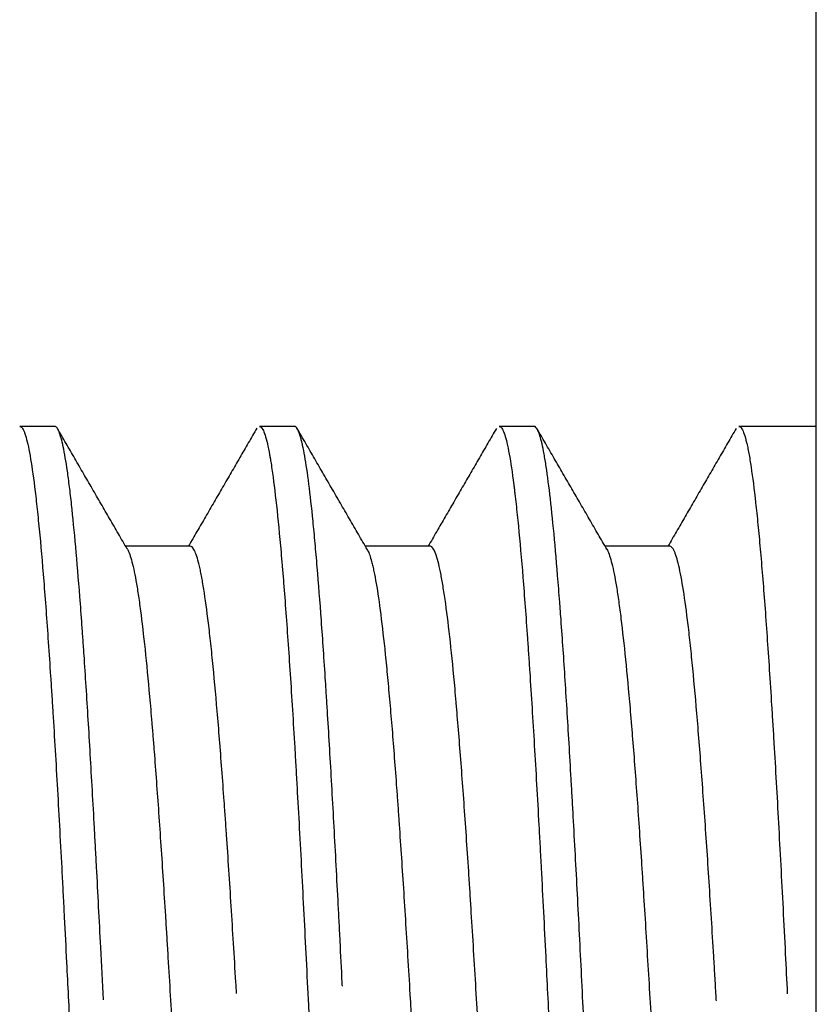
# Model space of a CAD drawing. Header units: millimetres. Extents: x 9131 to 12658, y 3907 to 6401.
# Tile 104 of 158: x 11332.22 to 11338.03, y 5728.63 to 5735.82. Entities that reach past the tile are written whole.
import ezdxf

# ---------------------------------------------------------------- set-up
doc = ezdxf.new("R2010")
doc.units = ezdxf.units.MM

msp = doc.modelspace()

# ---------------------------------------------------------------- linework, layer by layer
for p, q in [((11338.0343, 5645.3518), (11338.0343, 5747.0432)), ((11332.4743, 5732.8475), (11332.2193, 5732.8475)), ((11334.2244, 5732.8475), (11333.9694, 5732.8475)), ((11335.9743, 5732.8475), (11335.7194, 5732.8475)), ((11338.0344, 5732.8475), (11337.4693, 5732.8475)), ((11333.4642, 5731.9725), (11332.9921, 5731.9725)), ((11335.2142, 5731.9725), (11334.7421, 5731.9725)), ((11336.9641, 5731.9725), (11336.4925, 5731.9725))]:
    msp.add_line(p, q)
for points, knots in [([(11332.2191, 5732.8475), (11332.222, 5732.8475), (11332.2249, 5732.8466), (11332.2334, 5732.8411), (11332.239, 5732.834), (11332.2474, 5732.818), (11332.2502, 5732.8118), (11332.2558, 5732.7976), (11332.2586, 5732.7895), (11332.2727, 5732.7451), (11332.2837, 5732.6957), (11332.3058, 5732.5706), (11332.3167, 5732.4947), (11332.3333, 5732.3609), (11332.3389, 5732.313), (11332.3473, 5732.236), (11332.3501, 5732.2094), (11332.3558, 5732.1546), (11332.3586, 5732.1265), (11332.3726, 5731.9824), (11332.3837, 5731.8557), (11332.4057, 5731.5802), (11332.4167, 5731.4313), (11332.4333, 5731.1911), (11332.4388, 5731.1082), (11332.4458, 5731.001), (11332.4473, 5730.9793), (11332.4501, 5730.9359), (11332.4543, 5730.8702), (11332.4585, 5730.8035), (11332.4725, 5730.5786), (11332.4947, 5730.2031), (11332.5167, 5729.7968), (11332.5305, 5729.5331), (11332.5333, 5729.4798), (11332.5388, 5729.3723), (11332.5416, 5729.318), (11332.55, 5729.1546), (11332.5556, 5729.0447), (11332.5696, 5728.7675), (11332.5779, 5728.599), (11332.5863, 5728.4286)], [0, 0, 0, 0, 0.023965, 0.023965, 0.069353, 0.069353, 0.092048, 0.092048, 0.114742, 0.114742, 0.205519, 0.205519, 0.296296, 0.296296, 0.341685, 0.341685, 0.364379, 0.364379, 0.387073, 0.387073, 0.47785, 0.47785, 0.568627, 0.568627, 0.614016, 0.614016, 0.625363, 0.625363, 0.63671, 0.659404, 0.659404, 0.750181, 0.840959, 0.840959, 0.863653, 0.863653, 0.886347, 0.886347, 0.931736, 0.931736, 1, 1, 1, 1]), ([(11332.8297, 5728.6602), (11332.8234, 5728.7895), (11332.817, 5728.9173), (11332.8006, 5729.2432), (11332.7905, 5729.439), (11332.7777, 5729.6787), (11332.7752, 5729.7264), (11332.77, 5729.8213), (11332.7675, 5729.8686), (11332.7598, 5730.0087), (11332.7547, 5730.1002), (11332.7395, 5730.3692), (11332.7294, 5730.5412), (11332.7094, 5730.8705), (11332.6994, 5731.0279), (11332.6867, 5731.2153), (11332.6841, 5731.2523), (11332.679, 5731.3254), (11332.6764, 5731.3615), (11332.6687, 5731.4681), (11332.6636, 5731.5367), (11332.6483, 5731.7347), (11332.6281, 5731.9787), (11332.6081, 5732.1833), (11332.5929, 5732.3217), (11332.5879, 5732.3653), (11332.5802, 5732.4269), (11332.5776, 5732.4468), (11332.5725, 5732.485), (11332.57, 5732.5033), (11332.5572, 5732.5916), (11332.5369, 5732.7096), (11332.5168, 5732.7825), (11332.5017, 5732.8199), (11332.4966, 5732.8295), (11332.489, 5732.8396), (11332.4865, 5732.8422), (11332.4814, 5732.8459), (11332.4788, 5732.847), (11332.4756, 5732.8475), (11332.475, 5732.8475), (11332.4743, 5732.8475)], [0, 0, 0, 0, 0.054036, 0.054036, 0.139535, 0.139535, 0.16091, 0.16091, 0.182285, 0.182285, 0.225034, 0.225034, 0.310533, 0.310533, 0.396033, 0.396033, 0.417408, 0.417408, 0.438782, 0.438782, 0.481532, 0.481532, 0.567031, 0.652531, 0.652531, 0.69528, 0.69528, 0.716655, 0.716655, 0.73803, 0.73803, 0.823529, 0.909029, 0.909029, 0.951778, 0.951778, 0.973153, 0.973153, 0.994528, 0.994528, 1, 1, 1, 1]), ([(11333.9691, 5732.8475), (11333.9773, 5732.8476), (11333.9855, 5732.8401), (11334.0048, 5732.8047), (11334.0159, 5732.7705), (11334.0325, 5732.6981), (11334.0381, 5732.6705), (11334.0451, 5732.6315), (11334.0465, 5732.6234), (11334.0492, 5732.607), (11334.0534, 5732.5816), (11334.0576, 5732.5545), (11334.0714, 5732.4599), (11334.0824, 5732.3715), (11334.1046, 5732.1696), (11334.1158, 5732.0561), (11334.1297, 5731.8981), (11334.1325, 5731.8657), (11334.1381, 5731.7993), (11334.1409, 5731.7652), (11334.1493, 5731.6612), (11334.1548, 5731.5893), (11334.1714, 5731.3659), (11334.1823, 5731.2071), (11334.2045, 5730.8696), (11334.2157, 5730.6909), (11334.2283, 5730.4785), (11334.2297, 5730.4548), (11334.2325, 5730.4069), (11334.2339, 5730.3828), (11334.2381, 5730.3102), (11334.2465, 5730.1638), (11334.2548, 5730.0139), (11334.2713, 5729.7095), (11334.2823, 5729.5004), (11334.3044, 5729.07), (11334.3155, 5728.8488), (11334.3296, 5728.5643), (11334.3324, 5728.5071), (11334.3356, 5728.4431), (11334.3359, 5728.4362), (11334.3363, 5728.4294)], [0, 0, 0, 0, 0.066813, 0.066813, 0.15759, 0.15759, 0.202978, 0.202978, 0.214325, 0.214325, 0.225672, 0.248367, 0.248367, 0.339144, 0.339144, 0.429921, 0.429921, 0.452615, 0.452615, 0.475309, 0.475309, 0.520698, 0.520698, 0.611475, 0.611475, 0.702252, 0.702252, 0.713599, 0.713599, 0.724946, 0.724946, 0.74764, 0.793029, 0.793029, 0.883806, 0.883806, 0.974583, 0.974583, 0.997277, 0.997277, 1, 1, 1, 1]), ([(11334.5747, 5728.7615), (11334.5743, 5728.7697), (11334.5739, 5728.7779), (11334.5685, 5728.8881), (11334.5634, 5728.9895), (11334.5558, 5729.1408), (11334.5532, 5729.191), (11334.5481, 5729.2905), (11334.5456, 5729.3398), (11334.5328, 5729.5847), (11334.5125, 5729.9641), (11334.4923, 5730.3195), (11334.4772, 5730.5769), (11334.4722, 5730.6611), (11334.4646, 5730.7852), (11334.462, 5730.8262), (11334.4569, 5730.9071), (11334.4544, 5730.9469), (11334.4417, 5731.1432), (11334.4316, 5731.2911), (11334.4113, 5731.5689), (11334.4012, 5731.6989), (11334.386, 5731.8803), (11334.3809, 5731.9384), (11334.3733, 5732.0222), (11334.3708, 5732.0496), (11334.3657, 5732.1031), (11334.3631, 5732.1292), (11334.3505, 5732.256), (11334.3404, 5732.3463), (11334.3202, 5732.505), (11334.3101, 5732.5735), (11334.2948, 5732.6597), (11334.2897, 5732.6857), (11334.2821, 5732.7205), (11334.2795, 5732.7314), (11334.2744, 5732.7518), (11334.2719, 5732.7613), (11334.2592, 5732.8049), (11334.2491, 5732.8279), (11334.2342, 5732.8447), (11334.2293, 5732.8475), (11334.2244, 5732.8475)], [0, 0, 0, 0, 0.00347, 0.00347, 0.046842, 0.046842, 0.068529, 0.068529, 0.090215, 0.090215, 0.17696, 0.263706, 0.263706, 0.307078, 0.307078, 0.328765, 0.328765, 0.350451, 0.350451, 0.437196, 0.437196, 0.523941, 0.523941, 0.567314, 0.567314, 0.589, 0.589, 0.610687, 0.610687, 0.697432, 0.697432, 0.784177, 0.784177, 0.82755, 0.82755, 0.849236, 0.849236, 0.870922, 0.870922, 0.957668, 0.957668, 1, 1, 1, 1]), ([(11335.7191, 5732.8475), (11335.7213, 5732.8475), (11335.7236, 5732.847), (11335.7286, 5732.8445), (11335.7314, 5732.8422), (11335.737, 5732.8359), (11335.7398, 5732.8319), (11335.7483, 5732.817), (11335.7539, 5732.8036), (11335.7706, 5732.7532), (11335.7816, 5732.7058), (11335.8036, 5732.5842), (11335.8146, 5732.5099), (11335.8272, 5732.4106), (11335.8286, 5732.3994), (11335.8314, 5732.3764), (11335.8356, 5732.3413), (11335.8454, 5732.2554), (11335.8538, 5732.1751), (11335.8705, 5732.0055), (11335.8815, 5731.8808), (11335.9036, 5731.6079), (11335.9146, 5731.4597), (11335.9286, 5731.2594), (11335.9313, 5731.2187), (11335.9369, 5731.1363), (11335.9453, 5731.0109), (11335.9536, 5730.8808), (11335.9703, 5730.614), (11335.9814, 5730.4276), (11335.9981, 5730.1353), (11336.0036, 5730.0357), (11336.0119, 5729.8831), (11336.0147, 5729.8317), (11336.0203, 5729.7277), (11336.023, 5729.6751), (11336.0369, 5729.4113), (11336.048, 5729.1957), (11336.0681, 5728.798), (11336.077, 5728.6174), (11336.086, 5728.434)], [0, 0, 0, 0, 0.018169, 0.018169, 0.040879, 0.040879, 0.06359, 0.06359, 0.109012, 0.109012, 0.199855, 0.199855, 0.290698, 0.290698, 0.302053, 0.302053, 0.313408, 0.336119, 0.381541, 0.381541, 0.472384, 0.472384, 0.563227, 0.563227, 0.585938, 0.585938, 0.608648, 0.65407, 0.65407, 0.744913, 0.744913, 0.790334, 0.790334, 0.813045, 0.813045, 0.835756, 0.835756, 0.926599, 0.926599, 1, 1, 1, 1]), ([(11336.3393, 5728.4637), (11336.3383, 5728.4854), (11336.3372, 5728.5071), (11336.326, 5728.7366), (11336.316, 5728.9397), (11336.2958, 5729.3365), (11336.2857, 5729.5303), (11336.2704, 5729.814), (11336.2653, 5729.9073), (11336.2577, 5730.0456), (11336.2551, 5730.0914), (11336.25, 5730.1823), (11336.2475, 5730.2276), (11336.2347, 5730.4507), (11336.2247, 5730.6211), (11336.2046, 5730.946), (11336.1946, 5731.1005), (11336.1794, 5731.3204), (11336.1743, 5731.3917), (11336.1666, 5731.4956), (11336.1641, 5731.5297), (11336.1589, 5731.5969), (11336.1564, 5731.6301), (11336.1435, 5731.7927), (11336.1334, 5731.9122), (11336.1133, 5732.1305), (11336.1033, 5732.2294), (11336.0832, 5732.4065), (11336.073, 5732.4848), (11336.0602, 5732.5693), (11336.0576, 5732.5855), (11336.0525, 5732.6164), (11336.0448, 5732.6605), (11336.0372, 5732.698), (11336.022, 5732.7644), (11336.012, 5732.7971), (11335.9927, 5732.8379), (11335.9835, 5732.8477), (11335.9741, 5732.8475)], [0, 0, 0, 0, 0.008649, 0.008649, 0.091816, 0.091816, 0.174983, 0.174983, 0.216566, 0.216566, 0.237358, 0.237358, 0.25815, 0.25815, 0.341316, 0.341316, 0.424483, 0.424483, 0.466067, 0.466067, 0.486858, 0.486858, 0.50765, 0.50765, 0.590817, 0.590817, 0.673984, 0.673984, 0.757151, 0.757151, 0.777942, 0.777942, 0.798734, 0.840317, 0.840317, 0.923484, 0.923484, 1, 1, 1, 1]), ([(11337.4692, 5732.8475), (11337.4766, 5732.8476), (11337.484, 5732.8413), (11337.5027, 5732.8102), (11337.5138, 5732.7777), (11337.5278, 5732.7189), (11337.5306, 5732.7063), (11337.5362, 5732.6794), (11337.5445, 5732.6365), (11337.5528, 5732.5862), (11337.5693, 5732.4759), (11337.5803, 5732.3893), (11337.597, 5732.2399), (11337.6026, 5732.1869), (11337.611, 5732.1023), (11337.6138, 5732.0733), (11337.6194, 5732.0136), (11337.6222, 5731.9829), (11337.6362, 5731.826), (11337.6472, 5731.6897), (11337.6692, 5731.3958), (11337.6802, 5731.2384), (11337.6968, 5730.9862), (11337.7024, 5730.8995), (11337.7095, 5730.7877), (11337.7109, 5730.7651), (11337.7137, 5730.7197), (11337.7151, 5730.6969), (11337.7193, 5730.6279), (11337.7221, 5730.5815), (11337.7361, 5730.3471), (11337.7472, 5730.1525), (11337.7692, 5729.7495), (11337.7802, 5729.541), (11337.7968, 5729.2178), (11337.8024, 5729.1082), (11337.8129, 5728.8998), (11337.8178, 5728.8022), (11337.8227, 5728.7041)], [0, 0, 0, 0, 0.063348, 0.063348, 0.157617, 0.157617, 0.181184, 0.181184, 0.204751, 0.251885, 0.251885, 0.346154, 0.346154, 0.393288, 0.393288, 0.416855, 0.416855, 0.440422, 0.440422, 0.534691, 0.534691, 0.628959, 0.628959, 0.676094, 0.676094, 0.687877, 0.687877, 0.699661, 0.699661, 0.723228, 0.723228, 0.817496, 0.817496, 0.911765, 0.911765, 0.958899, 0.958899, 1, 1, 1, 1]), ([(11333.0003, 5731.9584), (11333.0008, 5731.9578), (11333.0012, 5731.9572), (11333.0044, 5731.9526), (11333.0072, 5731.9478), (11333.0127, 5731.9369), (11333.0155, 5731.9307), (11333.0238, 5731.9099), (11333.0293, 5731.8931), (11333.0458, 5731.8343), (11333.0568, 5731.7837), (11333.0733, 5731.691), (11333.0789, 5731.6572), (11333.0899, 5731.584), (11333.0955, 5731.5444), (11333.1121, 5731.4171), (11333.123, 5731.3223), (11333.145, 5731.1132), (11333.156, 5730.9991), (11333.1725, 5730.8133), (11333.1809, 5730.7168), (11333.1892, 5730.6148), (11333.1948, 5730.5455), (11333.1976, 5730.5102), (11333.2114, 5730.3319), (11333.2224, 5730.1821), (11333.2442, 5729.8689), (11333.2552, 5729.7054), (11333.2718, 5729.4497), (11333.2773, 5729.3628), (11333.2857, 5729.2297), (11333.2885, 5729.1848), (11333.2941, 5729.0945), (11333.2968, 5729.0492), (11333.3107, 5728.8214), (11333.3217, 5728.6357), (11333.3435, 5728.2576), (11333.3544, 5728.0652), (11333.3706, 5727.7785), (11333.3758, 5727.687), (11333.3809, 5727.5946)], [0, 0, 0, 0, 0.003478, 0.003478, 0.025209, 0.025209, 0.046941, 0.046941, 0.090404, 0.090404, 0.17733, 0.17733, 0.220793, 0.220793, 0.264256, 0.264256, 0.351183, 0.351183, 0.438109, 0.438109, 0.481572, 0.503304, 0.503304, 0.525035, 0.525035, 0.611961, 0.611961, 0.698888, 0.698888, 0.742351, 0.742351, 0.764082, 0.764082, 0.785814, 0.785814, 0.87274, 0.87274, 0.959666, 0.959666, 1, 1, 1, 1]), ([(11333.802, 5728.7076), (11333.8003, 5728.7353), (11333.7987, 5728.7629), (11333.7856, 5728.981), (11333.7744, 5729.1659), (11333.752, 5729.524), (11333.7407, 5729.6972), (11333.7264, 5729.9064), (11333.7236, 5729.9479), (11333.7178, 5730.0301), (11333.7149, 5730.0707), (11333.7063, 5730.1906), (11333.7006, 5730.2683), (11333.6836, 5730.4943), (11333.6723, 5730.6358), (11333.6498, 5730.9006), (11333.6386, 5731.024), (11333.6243, 5731.1664), (11333.6214, 5731.1942), (11333.6157, 5731.2483), (11333.6128, 5731.2747), (11333.6043, 5731.3515), (11333.5986, 5731.3999), (11333.5815, 5731.5363), (11333.5702, 5731.6159), (11333.5533, 5731.7182), (11333.5449, 5731.765), (11333.5364, 5731.8053), (11333.5307, 5731.8307), (11333.5278, 5731.8426), (11333.5135, 5731.8983), (11333.5022, 5731.9301), (11333.4818, 5731.9649), (11333.4729, 5731.9726), (11333.4639, 5731.9725)], [0, 0, 0, 0, 0.014493, 0.014493, 0.115137, 0.115137, 0.215781, 0.215781, 0.240942, 0.240942, 0.266103, 0.266103, 0.316425, 0.316425, 0.417069, 0.417069, 0.517714, 0.517714, 0.542875, 0.542875, 0.568036, 0.568036, 0.618358, 0.618358, 0.719002, 0.719002, 0.769324, 0.794485, 0.794485, 0.819646, 0.819646, 0.92029, 0.92029, 1, 1, 1, 1]), ([(11335.6017, 5727.8456), (11335.6015, 5727.8489), (11335.6014, 5727.8521), (11335.5897, 5728.0586), (11335.5784, 5728.2574), (11335.5556, 5728.6466), (11335.5443, 5728.8369), (11335.5274, 5729.116), (11335.5189, 5729.2539), (11335.5104, 5729.3894), (11335.5047, 5729.4792), (11335.5018, 5729.5236), (11335.4876, 5729.743), (11335.4763, 5729.9105), (11335.4536, 5730.2298), (11335.4422, 5730.3815), (11335.4252, 5730.5973), (11335.4196, 5730.6672), (11335.411, 5730.769), (11335.4082, 5730.8023), (11335.4025, 5730.8675), (11335.3997, 5730.8994), (11335.3855, 5731.0556), (11335.3743, 5731.1698), (11335.3516, 5731.3771), (11335.3402, 5731.4702), (11335.3259, 5731.5731), (11335.3231, 5731.593), (11335.3174, 5731.6313), (11335.3145, 5731.6498), (11335.306, 5731.7028), (11335.3003, 5731.735), (11335.2834, 5731.8223), (11335.2722, 5731.8684), (11335.2495, 5731.9363), (11335.2381, 5731.9581), (11335.2238, 5731.9697), (11335.2209, 5731.9713), (11335.2167, 5731.9723), (11335.2154, 5731.9725), (11335.214, 5731.9725)], [0, 0, 0, 0, 0.001405, 0.001405, 0.089248, 0.089248, 0.17709, 0.17709, 0.221012, 0.242972, 0.242972, 0.264933, 0.264933, 0.352775, 0.352775, 0.440618, 0.440618, 0.484539, 0.484539, 0.5065, 0.5065, 0.52846, 0.52846, 0.616303, 0.616303, 0.704145, 0.704145, 0.726106, 0.726106, 0.748067, 0.748067, 0.791988, 0.791988, 0.87983, 0.87983, 0.967673, 0.967673, 0.989633, 0.989633, 1, 1, 1, 1]), ([(11336.5015, 5731.9568), (11336.5041, 5731.9531), (11336.5066, 5731.9488), (11336.5202, 5731.9227), (11336.5311, 5731.8899), (11336.5531, 5731.8014), (11336.5642, 5731.7458), (11336.5781, 5731.6615), (11336.5809, 5731.6438), (11336.5864, 5731.6072), (11336.5892, 5731.5882), (11336.5975, 5731.5293), (11336.603, 5731.4875), (11336.6194, 5731.3543), (11336.6303, 5731.2555), (11336.6523, 5731.0377), (11336.6634, 5730.9188), (11336.6773, 5730.7572), (11336.6801, 5730.7242), (11336.6857, 5730.6574), (11336.6885, 5730.6236), (11336.6968, 5730.5205), (11336.7023, 5730.4499), (11336.7188, 5730.2324), (11336.7296, 5730.0799), (11336.7461, 5729.84), (11336.7543, 5729.7172), (11336.7627, 5729.5901), (11336.7682, 5729.5044), (11336.771, 5729.461), (11336.785, 5729.2427), (11336.7961, 5729.0638), (11336.818, 5728.6979), (11336.8289, 5728.5109), (11336.8454, 5728.2242), (11336.8536, 5728.0793), (11336.8619, 5727.9321), (11336.8675, 5727.8334), (11336.8703, 5727.784), (11336.876, 5727.6825), (11336.8789, 5727.6303), (11336.8819, 5727.5782)], [0, 0, 0, 0, 0.020181, 0.020181, 0.107168, 0.107168, 0.194155, 0.194155, 0.215902, 0.215902, 0.237648, 0.237648, 0.281142, 0.281142, 0.368128, 0.368128, 0.455115, 0.455115, 0.476862, 0.476862, 0.498609, 0.498609, 0.542102, 0.542102, 0.629089, 0.629089, 0.672582, 0.694329, 0.694329, 0.716075, 0.716075, 0.803062, 0.803062, 0.890049, 0.890049, 0.933542, 0.955289, 0.955289, 0.977036, 0.977036, 1, 1, 1, 1]), ([(11337.3051, 5728.6548), (11337.3043, 5728.6672), (11337.3036, 5728.6796), (11337.3, 5728.7401), (11337.2972, 5728.7883), (11337.2914, 5728.884), (11337.2886, 5728.9314), (11337.28, 5729.0724), (11337.2744, 5729.1648), (11337.2575, 5729.437), (11337.2463, 5729.6119), (11337.2293, 5729.8646), (11337.2236, 5729.9472), (11337.2122, 5730.1091), (11337.2065, 5730.1884), (11337.1892, 5730.4211), (11337.1779, 5730.5663), (11337.1554, 5730.8374), (11337.1442, 5730.9633), (11337.1272, 5731.1377), (11337.1187, 5731.2213), (11337.1101, 5731.2993), (11337.1044, 5731.35), (11337.1015, 5731.3746), (11337.0872, 5731.494), (11337.0758, 5731.5775), (11337.0533, 5731.7212), (11337.0421, 5731.7815), (11337.0251, 5731.8542), (11337.0194, 5731.8754), (11337.0108, 5731.9028), (11337.008, 5731.9111), (11337.0022, 5731.9261), (11336.9994, 5731.9328), (11336.9857, 5731.9613), (11336.9748, 5731.9725), (11336.9641, 5731.9725)], [0, 0, 0, 0, 0.00639, 0.00639, 0.03135, 0.03135, 0.05631, 0.05631, 0.10623, 0.10623, 0.20607, 0.20607, 0.255991, 0.255991, 0.305911, 0.305911, 0.405751, 0.405751, 0.505591, 0.505591, 0.555511, 0.580471, 0.580471, 0.605431, 0.605431, 0.705272, 0.705272, 0.805112, 0.805112, 0.855032, 0.855032, 0.879992, 0.879992, 0.904952, 0.904952, 1, 1, 1, 1]), ([(11334.7601, 5731.9421), (11334.7694, 5731.9235), (11334.7788, 5731.8963), (11334.7911, 5731.8497), (11334.7939, 5731.8385), (11334.7995, 5731.8144), (11334.8023, 5731.8017), (11334.8106, 5731.7615), (11334.8162, 5731.732), (11334.8327, 5731.6352), (11334.8437, 5731.5598), (11334.8656, 5731.3876), (11334.8765, 5731.2907), (11334.8904, 5731.1557), (11334.8932, 5731.128), (11334.8988, 5731.0717), (11334.9015, 5731.0429), (11334.9098, 5730.9551), (11334.9154, 5730.8944), (11334.9319, 5730.7056), (11334.943, 5730.5711), (11334.9594, 5730.3564), (11334.9677, 5730.2458), (11334.9759, 5730.1302), (11334.9815, 5730.052), (11334.9842, 5730.0123), (11334.9981, 5729.8122), (11335.0091, 5729.6465), (11335.0311, 5729.3039), (11335.0422, 5729.1271), (11335.0587, 5728.8536), (11335.0642, 5728.761), (11335.0725, 5728.62), (11335.0753, 5728.5726), (11335.0808, 5728.4773), (11335.0836, 5728.4295), (11335.0974, 5728.1901), (11335.1097, 5727.9719), (11335.1221, 5727.7515), (11335.1235, 5727.7264)], [0, 0, 0, 0, 0.077932, 0.077932, 0.100692, 0.100692, 0.123453, 0.123453, 0.168973, 0.168973, 0.260015, 0.260015, 0.351056, 0.351056, 0.373817, 0.373817, 0.396577, 0.396577, 0.442098, 0.442098, 0.533139, 0.533139, 0.57866, 0.60142, 0.60142, 0.624181, 0.624181, 0.715222, 0.715222, 0.806264, 0.806264, 0.851785, 0.851785, 0.874545, 0.874545, 0.897305, 0.897305, 0.988347, 1, 1, 1, 1])]:
    msp.add_open_spline(points, degree=3, knots=knots)
for points in [[(11333.0031, 5731.9534), (11332.7486, 5732.3937), (11332.4941, 5732.8329)], [(11333.9505, 5732.8344), (11333.7008, 5732.4034), (11333.4509, 5731.9725)], [(11334.7655, 5731.9321), (11334.5035, 5732.385), (11334.2432, 5732.8345)], [(11335.6994, 5732.8327), (11335.4503, 5732.4027), (11335.2011, 5731.9725)], [(11336.5055, 5731.9501), (11336.2492, 5732.3924), (11335.9929, 5732.8349)], [(11337.4491, 5732.832), (11337.201, 5732.4034), (11336.9516, 5731.9725)]]:
    msp.add_open_spline(points, degree=2)

doc.saveas('drawing.dxf')
